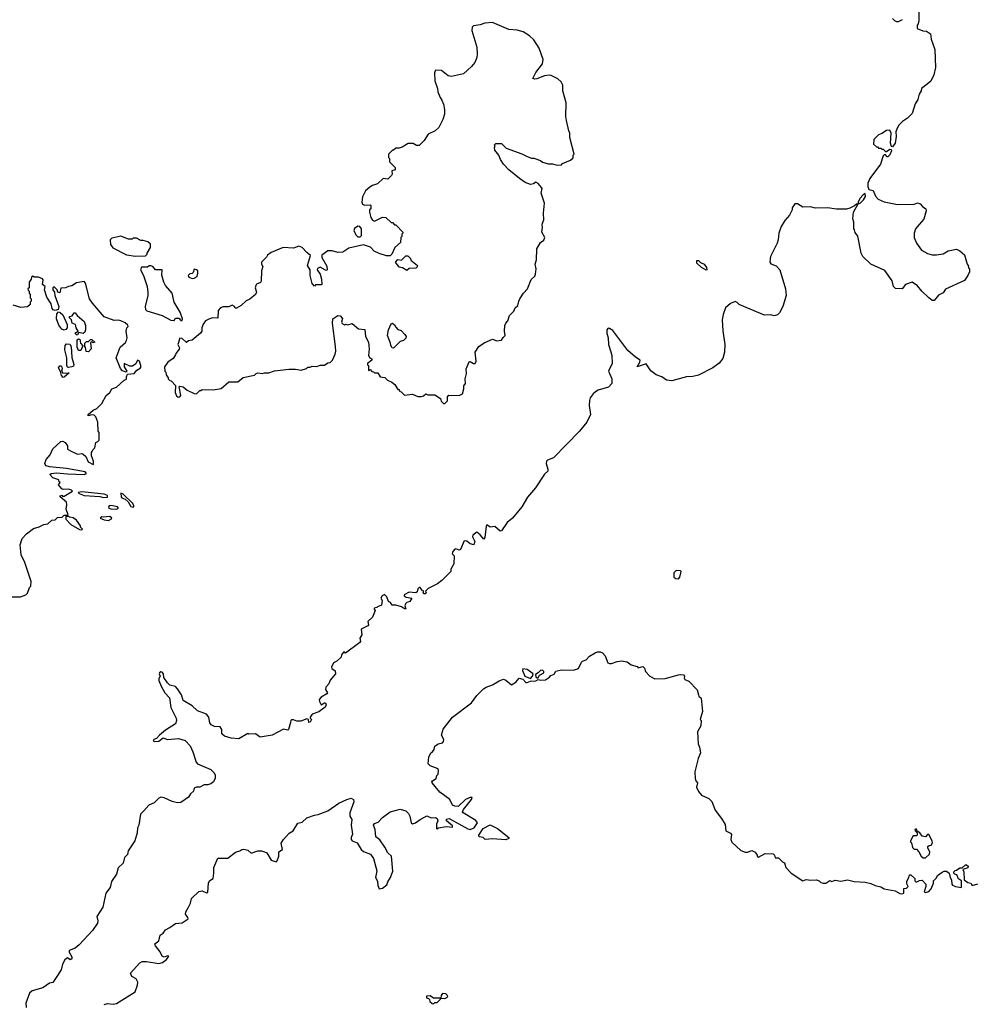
# Model space of a CAD drawing. Extents: x 1862350 to 2057294, y 212041 to 437318.
# Tile 246 of 256: x 2038796 to 2047375, y 337885 to 346733. Entities that reach past the tile are written whole.
import ezdxf

# ---------------------------------------------------------------- set-up
doc = ezdxf.new("R2010")
doc.units = 0

msp = doc.modelspace()

# ---------------------------------------------------------------- linework, layer by layer
at = {"layer": '0CON10XD'}
for points in [[(2046876.7, 346825), (2046877.5, 346725), (2046870, 346695), (2046860, 346685), (2046860, 346655), (2046913, 346633), (2046945, 346630), (2046980, 346605), (2046988.3, 346558.3), (2047020, 346465), (2047026.7, 346305), (2047011.7, 346238.3), (2046985, 346180), (2046950, 346155), (2046900, 346115), (2046897, 346093), (2046880, 346065), (2046867.5, 346015), (2046843, 345977), (2046815, 345890), (2046773, 345847), (2046730.7, 345819.3), (2046697.5, 345785), (2046681.7, 345758.3), (2046670, 345725), (2046673.3, 345685), (2046662.5, 345625), (2046638.3, 345591.7), (2046630, 345595), (2046622.5, 345625), (2046626.7, 345715), (2046615, 345740), (2046585, 345737.5), (2046545, 345710), (2046515, 345700), (2046473, 345657), (2046470, 345615), (2046495, 345590), (2046505, 345590), (2046515, 345580), (2046535, 345580), (2046545, 345570), (2046555, 345570), (2046575, 345550), (2046585, 345550), (2046615, 345570), (2046628.3, 345568.3), (2046630, 345555), (2046615, 345520), (2046598.3, 345501.7), (2046591.7, 345501.7), (2046575, 345520), (2046565, 345520), (2046555, 345510), (2046532.5, 345435), (2046435, 345307.5), (2046416.7, 345265), (2046416.7, 345235), (2046427, 345207), (2046465, 345197.5), (2046486.1, 345146.1), (2046511.7, 345121.7), (2046565, 345097.5), (2046685, 345073.8), (2046833.6, 345076.4), (2046865, 345086.7), (2046889.3, 345079.3), (2046907.5, 345055), (2046937.5, 345035), (2046943.3, 345015), (2046920.7, 344939.3), (2046878, 344892), (2046846.7, 344855), (2046833.9, 344816.1), (2046833.9, 344776.1), (2046854, 344725), (2046900.9, 344660.9), (2046955, 344632), (2046995, 344621.2), (2047035, 344620), (2047095, 344630), (2047140, 344655), (2047215, 344672.5), (2047245, 344657.5), (2047285, 344620), (2047310, 344535), (2047320, 344525), (2047323, 344503), (2047331.7, 344491.7), (2047331.7, 344468.3), (2047317, 344433), (2047285, 344390), (2047117, 344313), (2047095, 344280), (2047053.6, 344256.4), (2047015, 344210), (2046995, 344210), (2046965, 344232.5), (2046902.5, 344295), (2046865, 344342.5), (2046815, 344373.3), (2046757.7, 344352.3), (2046725.5, 344314.5), (2046665, 344316.2), (2046648, 344335), (2046636.1, 344386.1), (2046569.3, 344479.3), (2046445, 344537.5), (2046373.9, 344603.9), (2046357.5, 344635), (2046327, 344787), (2046305, 344820), (2046297.5, 344845), (2046292.5, 344855), (2046292.5, 344915), (2046282.5, 344945), (2046287.5, 345005), (2046330, 345080), (2046350, 345085), (2046377.5, 345115), (2046396.7, 345145), (2046395, 345170), (2046375, 345160), (2046346.7, 345125), (2046330, 345095), (2046330, 345080), (2046315, 345076.7), (2046298.8, 345061.2), (2046255, 345038.8), (2046225, 345031.2), (2046135, 345031.2), (2046055, 345041.2), (2045945, 345040), (2045905, 345052.5), (2045835, 345050), (2045785, 345077.5), (2045761.7, 345078.3), (2045738.3, 345041.7), (2045737.5, 345025), (2045713.6, 344976.4), (2045671.2, 344928.8), (2045638.8, 344875), (2045616.7, 344815), (2045613.3, 344755), (2045603.3, 344725), (2045543.3, 344605), (2045540, 344585), (2045537.5, 344555), (2045545, 344540), (2045595, 344522.5), (2045627.5, 344485), (2045676.7, 344315), (2045683.3, 344255), (2045652.5, 344155), (2045625, 344100), (2045605, 344080), (2045575, 344072.5), (2045545, 344080), (2045488.3, 344078.3), (2045325, 344147.5), (2045260, 344175), (2045243, 344193), (2045225, 344200), (2045185, 344184), (2045140, 344145), (2045116.7, 344085), (2045110, 344035), (2045113.6, 343936.4), (2045133.3, 343815), (2045130, 343745), (2045115, 343690), (2045083, 343647), (2045026.1, 343603.9), (2044895, 343540), (2044845, 343526.7), (2044787, 343523), (2044655, 343487.5), (2044607, 343493), (2044565, 343522.5), (2044515, 343542.5), (2044467, 343577), (2044425, 343640), (2044343.3, 343613.3), (2044368.8, 343655), (2044371.2, 343675), (2044329.6, 343699.5), (2044260.3, 343760.3), (2044125, 343941.2), (2044095, 343957.5), (2044085, 343960), (2044073.3, 343945), (2044072.5, 343915), (2044083, 343873), (2044086.2, 343815), (2044107.5, 343747.5), (2044116, 343715), (2044118.8, 343645), (2044087.5, 343575), (2044117.5, 343505), (2044117.5, 343465), (2044088.3, 343431.7), (2043995, 343403.8), (2043969.6, 343390.5), (2043949.6, 343370.5), (2043923.8, 343335), (2043915, 343310), (2043913.8, 343265), (2043926.2, 343185), (2043891.4, 343115), (2043825.5, 343034.5), (2043592.5, 342795), (2043540, 342775), (2043530, 342765), (2043527.5, 342745), (2043543, 342693), (2043542.5, 342675), (2043512, 342648), (2043430, 342525), (2043358.3, 342441.7), (2043307.1, 342355), (2043225.5, 342254.5), (2043175.9, 342214.1), (2043125, 342140), (2043115, 342136.7), (2043065, 342179.2), (2043023.8, 342173.8), (2042995, 342192.5), (2042987, 342183), (2042975, 342080), (2042966.2, 342063.8), (2042935, 342103.3), (2042905, 342127.5), (2042869.3, 342100.7), (2042866.2, 342085), (2042886.2, 342045), (2042875.9, 342014.1), (2042844.3, 342024.3), (2042815, 342046.7), (2042790.7, 342049.3), (2042756.4, 341973.6), (2042745, 341967.5), (2042715, 341978.8), (2042705, 341976.2), (2042688, 341955), (2042683, 341933), (2042700, 341915), (2042697, 341843), (2042670, 341795), (2042670, 341775), (2042590, 341695), (2042550, 341665), (2042467, 341623), (2042441.7, 341598.3), (2042447.5, 341585), (2042440, 341575), (2042430, 341575), (2042422.5, 341585), (2042428.3, 341598.3), (2042415, 341600), (2042405, 341620), (2042395, 341630), (2042385, 341630), (2042375, 341620), (2042368.3, 341591.7), (2042357, 341583), (2042295, 341590), (2042250, 341565), (2042250, 341555), (2042270, 341545), (2042320, 341535), (2042302.5, 341505), (2042275, 341496.2), (2042262.9, 341485), (2042256.2, 341465), (2042265, 341440), (2042255, 341437.5), (2042227.3, 341457.3), (2042175, 341472.5), (2042141.7, 341471.7), (2042127.5, 341495), (2042110, 341505), (2042095, 341547.5), (2042075, 341567.5), (2042052.5, 341555), (2042040, 341535), (2042053, 341513), (2042047.5, 341472.5), (2042011.7, 341458.3), (2042005, 341450), (2041982.5, 341445), (2041980, 341435), (2041990, 341425), (2041966.2, 341365), (2041924.4, 341325.6), (2041931.4, 341295), (2041925.8, 341285), (2041863.8, 341255), (2041870, 341205), (2041853.6, 341176.4), (2041857.5, 341145), (2041853, 341137), (2041725, 341040), (2041718.3, 341048.3), (2041705, 341050), (2041687.5, 341025), (2041683.3, 341005), (2041645, 340970), (2041615, 340952.5), (2041596.7, 340915), (2041602.3, 340902.3), (2041630.7, 340880.7), (2041633.3, 340855), (2041585, 340796.7), (2041574.2, 340765.8), (2041546.7, 340735), (2041542.5, 340715), (2041562.5, 340685), (2041556.7, 340675), (2041504.4, 340645.6), (2041488, 340625), (2041490, 340605), (2041505, 340576.7), (2041534.3, 340595.7), (2041545, 340593.8), (2041550, 340575), (2041541.1, 340555), (2041485, 340514), (2041425, 340493.3), (2041406.7, 340465), (2041407.5, 340455), (2041417.5, 340445), (2041405, 340421.2), (2041395, 340417.5), (2041390, 340445), (2041375, 340450), (2041321.7, 340428.3), (2041285, 340428.8), (2041255, 340441.2), (2041238.8, 340441.2), (2041231.2, 340435), (2041228.3, 340418.3), (2041212.5, 340355), (2041205, 340347.5), (2041165, 340356.7), (2041065, 340304.2), (2040957, 340287), (2040915, 340316.7), (2040855, 340313.3), (2040845, 340317.5), (2040765, 340272), (2040697, 340277), (2040636.1, 340296.1), (2040612.5, 340315), (2040612, 340355), (2040598.5, 340378.5), (2040545, 340381.4), (2040515, 340396), (2040503.5, 340415), (2040494.5, 340465), (2040475, 340491.4), (2040392.2, 340522.2), (2040347.1, 340567.1), (2040264.6, 340614.6), (2040250, 340665), (2040215, 340720), (2040195, 340741.2), (2040145, 340752), (2040123.4, 340773.4), (2040091.7, 340821.7), (2040087.1, 340855), (2040075, 340868.8), (2040065, 340872.5), (2040052.5, 340865), (2040050, 340855), (2040057.5, 340835), (2040046.7, 340813.3), (2040046, 340795), (2040066, 340745), (2040100, 340685), (2040141.7, 340638.3), (2040152.6, 340552.6), (2040202, 340455), (2040203.8, 340435), (2040196.2, 340405), (2040105, 340349.1), (2040052.5, 340305), (2040025.8, 340274.2), (2040002.5, 340265), (2039993.9, 340253.9), (2040006.4, 340246.4), (2040045, 340249.2), (2040085, 340280), (2040125, 340264), (2040222.3, 340272.3), (2040282.5, 340255), (2040328.3, 340208.3), (2040352.5, 340155), (2040381.7, 340061.7), (2040395, 340047.5), (2040512.5, 339995), (2040542.5, 339965), (2040552.5, 339945), (2040551.7, 339918.3), (2040537.5, 339885), (2040513.6, 339866.4), (2040485, 339856.2), (2040455, 339856.7), (2040415, 339837.5), (2040385, 339837.5), (2040365, 339827.5), (2040358.3, 339801.7), (2040331.2, 339775), (2040313.9, 339746.1), (2040245, 339698.8), (2040215, 339696.2), (2040165, 339708), (2040095, 339741.2), (2040063.6, 339746.4), (2040045, 339737.5), (2040003.6, 339696.4), (2039955, 339673.3), (2039910, 339625)], [(2042615, 343283.3), (2042641.7, 343308.3), (2042640, 343345), (2042651.7, 343358.3), (2042745, 343357.5), (2042775, 343370), (2042787.5, 343415), (2042788.3, 343441.7), (2042803.3, 343465), (2042800, 343505), (2042812.5, 343555), (2042807.5, 343595), (2042835, 343657.5), (2042845, 343662.5), (2042875, 343643.3), (2042890, 343645), (2042896.7, 343665), (2042890, 343745), (2042921.2, 343795), (2042970, 343830), (2043045, 343862.5), (2043085, 343847.5), (2043127, 343853), (2043141.7, 343878.3), (2043160, 343895), (2043152.5, 343935), (2043156.7, 343985), (2043163.3, 344005), (2043181.7, 344028.3), (2043196.2, 344075), (2043235, 344113.8), (2043247.3, 344142.7), (2043273.8, 344165), (2043281.2, 344205), (2043291.2, 344225), (2043322, 344275), (2043359.2, 344315), (2043391.7, 344398.3), (2043425, 344430), (2043432.5, 344445), (2043436.4, 344493.6), (2043428, 344535), (2043438.9, 344575), (2043443.3, 344675), (2043477.5, 344732.5), (2043506.6, 344753.4), (2043516, 344775), (2043486.7, 344825), (2043493.3, 344865), (2043492, 344895), (2043506.1, 344936.1), (2043503.6, 344993.6), (2043513.3, 345085), (2043483.3, 345175), (2043490, 345215), (2043486.2, 345225), (2043455, 345260), (2043435, 345272.5), (2043411.7, 345258.3), (2043385, 345253.3), (2043339.3, 345269.3), (2043287.5, 345305), (2043192.5, 345385), (2043142.5, 345435), (2043116.7, 345476.7), (2043102.5, 345515), (2043065, 345560), (2043062.5, 345585), (2043067.5, 345595), (2043062.5, 345607.5), (2043075, 345620), (2043125, 345620), (2043168.3, 345578.3), (2043307, 345527), (2043355, 345502.5), (2043395, 345490), (2043415, 345490), (2043477, 345467), (2043493, 345453), (2043548.3, 345438.3), (2043585, 345437.5), (2043625, 345427.5), (2043665, 345430), (2043675, 345440), (2043745, 345470), (2043768.3, 345491.7), (2043770, 345515), (2043777.5, 345525), (2043740, 345675), (2043740, 345715), (2043730, 345735), (2043708.3, 345828.3), (2043703.3, 345863.3), (2043706.7, 345985), (2043676.7, 346095), (2043676.2, 346145), (2043662.5, 346175), (2043630.7, 346200.7), (2043573.3, 346233.3), (2043555.8, 346235.8), (2043511.1, 346228.9), (2043442.3, 346202.3), (2043425, 346198.8), (2043407.5, 346205), (2043435, 346260), (2043495, 346336.7), (2043501.2, 346375), (2043465, 346477.5), (2043415, 346552.5), (2043378.3, 346588.3), (2043320, 346625), (2043265, 346640), (2043190, 346645), (2043045, 346706.7), (2042975, 346702.5), (2042935, 346687.5), (2042873, 346677), (2042863, 346667), (2042857.5, 346635), (2042903.3, 346485), (2042906.7, 346425), (2042903.3, 346395), (2042885, 346350), (2042856.4, 346313.6), (2042785, 346247.5), (2042675, 346222.5), (2042645, 346230), (2042585, 346277.5), (2042535, 346280), (2042530, 346275), (2042522.5, 346255), (2042527.5, 346185), (2042550, 346115), (2042553.3, 346085), (2042573.9, 346033.9), (2042590.7, 346010.7), (2042603.3, 345975), (2042612.5, 345925), (2042612.5, 345885), (2042597.5, 345835), (2042562.5, 345765), (2042530, 345735), (2042467.5, 345705), (2042431.7, 345648.3), (2042385, 345603.3), (2042363, 345603), (2042331.7, 345621.7), (2042288.3, 345621.7), (2042231.7, 345588.3), (2042205, 345580), (2042175, 345580), (2042155, 345560), (2042145, 345560), (2042110, 345525), (2042110, 345495), (2042120, 345485), (2042120, 345455), (2042170, 345405), (2042170, 345385), (2042140, 345375), (2042142.5, 345345), (2042137, 345333), (2042105, 345300), (2042063, 345307), (2042010.7, 345259.3), (2041965, 345243.3), (2041941.7, 345228.3), (2041903.9, 345196.1), (2041875, 345140), (2041871.2, 345095), (2041877, 345077), (2041895, 345067.5), (2041945, 345070), (2041950, 345065), (2041950, 345035), (2041940, 345025), (2041940, 345005), (2041952.5, 344955), (2041965, 344932.5), (2041985, 344922.5), (2042055, 344957.5), (2042087, 344957), (2042135, 344910), (2042145, 344910), (2042165, 344890), (2042175, 344890), (2042240, 344825), (2042240, 344815), (2042230, 344805), (2042230, 344785), (2042220, 344775), (2042218.3, 344731.7), (2042167.5, 344685), (2042140, 344625), (2042125, 344612.5), (2042090.7, 344610.7), (2042025, 344633.3), (2041981.7, 344651.7), (2041947.7, 344687.7), (2041885, 344710), (2041755, 344680), (2041700, 344645), (2041655, 344642.5), (2041605, 344657.5), (2041565, 344657.5), (2041511.7, 344618.3), (2041510, 344595), (2041557, 344517), (2041560, 344485), (2041555, 344480), (2041545, 344482.5), (2041495, 344508.8), (2041471.2, 344498.8), (2041468, 344485), (2041496.7, 344445), (2041507, 344403), (2041510, 344355), (2041505, 344350), (2041455, 344350), (2041445, 344340), (2041423, 344363), (2041407.5, 344435), (2041406.7, 344485), (2041382.5, 344525), (2041410, 344615), (2041375, 344642.5), (2041335, 344687.5), (2041305, 344697.5), (2041255, 344680), (2041163.9, 344686.1), (2041055, 344642.5), (2041023.6, 344616.4), (2041015, 344600), (2040970, 344555), (2040967.5, 344535), (2040980, 344515), (2040967.5, 344475), (2040966.4, 344383.6), (2040959.3, 344370.7), (2040925, 344356.7), (2040916.7, 344345), (2040911.2, 344325), (2040923.3, 344285), (2040915, 344263.3), (2040865, 344221.2), (2040831.7, 344208.3), (2040786.7, 344165), (2040745, 344140), (2040731.7, 344141.7), (2040727.5, 344155), (2040705, 344168), (2040675, 344153.3), (2040625, 344152.5), (2040600, 344145), (2040580.7, 344119.3), (2040575, 344050), (2040527, 344053), (2040495, 344042.5), (2040464.1, 344025.9), (2040443.6, 343996.4), (2040432.5, 343965), (2040432.5, 343935), (2040421.2, 343915), (2040345.8, 343854.2), (2040314.1, 343845.9), (2040295, 343832.5), (2040255, 343867.5), (2040235, 343870), (2040216.7, 343815), (2040233.3, 343785), (2040228.8, 343771.2), (2040197.5, 343735), (2040197, 343723), (2040175, 343687.5), (2040126.7, 343655), (2040097.5, 343615), (2040100, 343575), (2040110, 343565), (2040113, 343543), (2040130, 343515), (2040130, 343505), (2040145, 343490), (2040158.3, 343488.3), (2040197, 343447), (2040194.1, 343384.1), (2040205, 343352.5), (2040220.7, 343340.7), (2040236.1, 343343.9), (2040243, 343357), (2040230, 343435), (2040235, 343440), (2040265, 343432.5), (2040300, 343405), (2040363, 343373), (2040385, 343370), (2040415, 343400), (2040425, 343400), (2040435, 343410), (2040535, 343407.5), (2040605, 343420), (2040675, 343480), (2040755, 343480), (2040803, 343517), (2040905, 343540), (2040920, 343555), (2040935, 343560), (2040975, 343552.5), (2040995, 343560), (2041035, 343560), (2041085, 343577.5), (2041215, 343592.5), (2041275, 343592.5), (2041325, 343582.5), (2041371.7, 343598.3), (2041385, 343610), (2041405, 343610), (2041425, 343620), (2041465, 343617.5), (2041495, 343627.5), (2041535, 343630), (2041565, 343650), (2041587, 343653), (2041607, 343673), (2041631.7, 343728.3), (2041636.7, 343755), (2041633.3, 343795), (2041607.5, 344005), (2041610, 344045), (2041655, 344074.4), (2041675, 344072.9), (2041696.8, 344046.8), (2041687.5, 344015), (2041693, 344003), (2041715, 343992.5), (2041725, 343996.7), (2041745, 343992.5), (2041785, 344002.5), (2041840, 343955), (2041898.3, 343948.3), (2041903.3, 343885), (2041930, 343835), (2041936.7, 343775), (2041930, 343715), (2041943.6, 343693.6), (2041960, 343685), (2041960, 343675), (2041920, 343645), (2041921.7, 343631.7), (2041930, 343625), (2041931.7, 343581.7), (2041945, 343590), (2041961.7, 343571.7), (2041975, 343570), (2041985, 343560), (2042015, 343560), (2042035, 343522.5), (2042077, 343517), (2042100, 343495), (2042140, 343475), (2042166.4, 343456.4), (2042195, 343410), (2042205, 343410), (2042210, 343395), (2042225, 343390), (2042255, 343360), (2042325, 343367.5), (2042375, 343346.7), (2042405, 343346.7), (2042426.1, 343353.9), (2042445, 343370), (2042465, 343362.5), (2042525, 343362.5), (2042578.3, 343328.3), (2042582.5, 343305), (2042605, 343283.3), (2042615, 343283.3)], [(2046640, 346745), (2046656.4, 346726.4), (2046675, 346717.5), (2046693, 346717), (2046730, 346735)], [(2041855, 344782.5), (2041867.5, 344795), (2041866, 344855), (2041853.6, 344873.6), (2041833.6, 344876.4), (2041803.6, 344856.4), (2041800, 344835), (2041818.3, 344798.3), (2041835, 344783.3), (2041855, 344782.5)], [(2039835, 344607.5), (2039925, 344610), (2039940, 344625), (2039940, 344635), (2039970, 344685), (2039970, 344715), (2039947, 344737), (2039905, 344750), (2039885, 344750), (2039845, 344770), (2039815, 344770), (2039805, 344760), (2039775, 344760), (2039705, 344786.7), (2039625, 344770), (2039610, 344755), (2039613, 344713), (2039633.6, 344683.6), (2039755, 344620), (2039835, 344607.5)], [(2042275, 344480), (2042235, 344503.3), (2042205, 344510), (2042172.5, 344555), (2042193, 344577), (2042228.3, 344571.7), (2042265, 344610), (2042285, 344610), (2042308.3, 344588.3), (2042311.7, 344571.7), (2042370, 344525), (2042368.3, 344511.7), (2042355, 344500), (2042295, 344497.5), (2042275, 344480)], [(2044965, 344482.5), (2044922.5, 344505), (2044880, 344545), (2044881.7, 344568.3), (2044895, 344570), (2044915, 344550), (2044947.5, 344535), (2044967.5, 344505), (2044970, 344485), (2044965, 344482.5)], [(2040255, 344030), (2040260, 344045), (2040236.7, 344105), (2040183.8, 344195), (2040166.7, 344275), (2040107.5, 344345), (2040090, 344375), (2040073, 344437), (2040077.5, 344485), (2040015, 344486.7), (2039992.5, 344515), (2039975, 344522.5), (2039958.3, 344521.7), (2039945, 344510), (2039891.7, 344508.3), (2039882.5, 344485), (2039907.5, 344435), (2039940, 344335), (2039946.7, 344285), (2039946.7, 344255), (2039922.5, 344155), (2039925, 344130), (2039938.3, 344118.3), (2040075.9, 344075.9), (2040155, 344033.3), (2040185, 344030), (2040195, 344050), (2040225, 344050), (2040245, 344030), (2040255, 344030)], [(2040345, 344407.5), (2040365, 344410), (2040390, 344425), (2040397.5, 344455), (2040396.4, 344476.4), (2040385, 344486.7), (2040365, 344490), (2040355, 344460), (2040347, 344453), (2040325, 344450), (2040310, 344435), (2040315, 344420), (2040345, 344407.5)], [(2038687, 341547), (2038803, 341547), (2038850, 341565), (2038865, 341580), (2038885, 341630), (2038897, 341643), (2038897.5, 341685), (2038842.5, 341855), (2038807.5, 341925), (2038800, 342015), (2038819.3, 342070.7), (2038857, 342113), (2038919.3, 342160.7), (2038970, 342175), (2039013.3, 342196.7), (2039047.9, 342202.1), (2039083.2, 342236.8), (2039115, 342240), (2039135, 342260), (2039177, 342263), (2039195, 342280), (2039225, 342280), (2039230, 342285), (2039213.3, 342335), (2039220, 342375), (2039217, 342397), (2039160, 342445), (2039160, 342455), (2039175, 342460), (2039181.7, 342451.7), (2039195, 342450), (2039270, 342495), (2039260, 342505), (2039235, 342513.3), (2039185, 342512.5), (2039175, 342517.5), (2039143, 342553), (2039160, 342575), (2039151.7, 342581.7), (2039148.3, 342598.3), (2039095, 342617.5), (2039067.5, 342645), (2039080, 342655), (2039125, 342662), (2039225, 342651.4), (2039375, 342646.7), (2039396.2, 342655), (2039385, 342670), (2039215, 342700), (2039065, 342714.3), (2039034.4, 342724.4), (2039023.3, 342735), (2039021.2, 342745), (2039035, 342780), (2039068.3, 342821.7), (2039094, 342876), (2039165, 342943.8), (2039183.3, 342946.7), (2039205, 342933.8), (2039224, 342905), (2039224.2, 342875), (2039257.1, 342857.1), (2039315, 342830), (2039354.4, 342834.4), (2039365, 342830), (2039388.9, 342808.9), (2039410.2, 342760.2), (2039455, 342737.5), (2039460, 342740), (2039460, 342765), (2039440, 342815), (2039440, 342845), (2039448.3, 342851.7), (2039451.7, 342868.3), (2039470, 342885), (2039480, 342935), (2039498.3, 342941.7), (2039510, 342955), (2039510, 343025), (2039500, 343035), (2039497.5, 343115), (2039480, 343165), (2039465, 343180), (2039445, 343182.5), (2039412.5, 343172.5), (2039412.5, 343185), (2039455, 343223.3), (2039489.3, 343240.7), (2039532.5, 343285), (2039572.5, 343355), (2039605, 343382.5), (2039623.6, 343416.4), (2039665, 343430), (2039735, 343492.5), (2039755, 343502.5), (2039754.2, 343525), (2039765, 343546.7), (2039825, 343554.3), (2039847.3, 343582.7), (2039879.1, 343600.9), (2039888.8, 343615), (2039873.3, 343665), (2039855, 343673.8), (2039839.5, 343640.5), (2039809.7, 343620.3), (2039785, 343620.8), (2039735, 343642.5), (2039733.5, 343615), (2039758, 343575), (2039753.3, 343566.7), (2039719.1, 343579.1), (2039700.2, 343600.2), (2039662.5, 343695), (2039699.3, 343790.7), (2039746.4, 343833.6), (2039755, 343850), (2039762.5, 343875), (2039752.5, 343935), (2039760, 343965), (2039770, 343975), (2039768.3, 343988.3), (2039745, 344010), (2039705, 344027.5), (2039685, 344032.5), (2039645, 344030), (2039555, 344062.5), (2039450, 344185), (2039423.3, 344225), (2039387, 344367), (2039375, 344380), (2039305, 344367.5), (2039265, 344342.5), (2039233, 344337), (2039207, 344323), (2039165, 344320), (2039155, 344277.5), (2039137.5, 344285), (2039132.5, 344305), (2039105, 344332.5), (2039095, 344326.7), (2039094.3, 344305), (2039108.8, 344285), (2039111.9, 344255), (2039147.1, 344155), (2039140.4, 344129.5), (2039115, 344120.8), (2039096.7, 344126.7), (2039087.5, 344137.5), (2039079.4, 344179.4), (2039040.3, 344240.3), (2039017.3, 344305), (2039023.8, 344335), (2039000, 344355), (2039007.5, 344395), (2039000, 344405), (2038965, 344420), (2038925, 344420), (2038915, 344430), (2038901.7, 344418.3), (2038898.3, 344401.7), (2038880, 344375), (2038880, 344325), (2038870, 344315), (2038871.7, 344301.7), (2038880, 344295), (2038880, 344275), (2038890, 344265), (2038890, 344235), (2038900, 344225), (2038900, 344205), (2038890, 344195), (2038890, 344175), (2038866.4, 344153.6), (2038807, 344147), (2038738.3, 344168.3)], [(2039195, 343944), (2039173.7, 343953.7), (2039148.5, 343988.5), (2039125.5, 344045), (2039130.7, 344089.3), (2039145, 344106.7), (2039160.9, 344100.9), (2039182, 344082), (2039222.2, 343995), (2039223.1, 343965), (2039210.3, 343949.7), (2039195, 343944)], [(2039305, 343900), (2039292.5, 343915), (2039320, 343935), (2039303, 343963), (2039296.7, 343995), (2039266.7, 344005), (2039262.5, 344035), (2039243.3, 344055), (2039243.8, 344066.2), (2039268.3, 344071.7), (2039285, 344100), (2039295, 344100), (2039313.6, 344073.6), (2039375, 344020), (2039387.5, 343985), (2039387.5, 343945), (2039380, 343925), (2039365, 343912.5), (2039327.5, 343922.5), (2039315, 343902.5), (2039305, 343900)], [(2042155, 343780), (2042143.6, 343783.6), (2042130, 343805), (2042127, 343827), (2042100, 343895), (2042110, 343945), (2042135, 344000), (2042145, 344007.5), (2042165, 343992.5), (2042175, 343970), (2042195, 343950), (2042225, 343940), (2042257.5, 343905), (2042267.5, 343885), (2042265, 343870), (2042245, 343850), (2042215, 343840), (2042155, 343780)], [(2039345, 343760), (2039325, 343760), (2039311.7, 343791.7), (2039311.2, 343855), (2039323.6, 343866.4), (2039335, 343862.5), (2039342.5, 343825), (2039361.7, 343801.7), (2039345, 343760)], [(2039415, 343750), (2039392.5, 343752.5), (2039387, 343787), (2039380, 343795), (2039380, 343825), (2039395, 343840), (2039415, 343840), (2039431.7, 343858.3), (2039445, 343860), (2039470, 343835), (2039455, 343830), (2039445, 343840), (2039431.7, 343828.3), (2039437.5, 343775), (2039415, 343750)], [(2039235, 343608.6), (2039225, 343612), (2039219.5, 343625), (2039218.2, 343695), (2039202.8, 343765), (2039205.6, 343805), (2039215, 343820), (2039245, 343818.1), (2039257.1, 343797.1), (2039265, 343697.5), (2039281.5, 343635), (2039279.4, 343620.6), (2039265, 343613.8), (2039235, 343608.6)], [(2039185, 343518.8), (2039170, 343535), (2039161.7, 343571.7), (2039143.8, 343605), (2039155, 343623.3), (2039165, 343624), (2039175.8, 343615), (2039177.5, 343595), (2039170, 343575), (2039181.2, 343561.2), (2039205, 343556.2), (2039240, 343560), (2039195, 343521.2), (2039185, 343518.8)], [(2039548.3, 342438.3), (2039585, 342443.8), (2039585, 342456.7), (2039555, 342470), (2039355, 342490), (2039320, 342485), (2039330, 342475), (2039375, 342456.7), (2039515, 342448), (2039548.3, 342438.3)], [(2039815, 342351.2), (2039822.5, 342355), (2039822.5, 342365), (2039812.5, 342385), (2039725, 342468.8), (2039705, 342477.5), (2039707.8, 342445), (2039714.5, 342435), (2039743.1, 342423.1), (2039771.2, 342401.2), (2039795, 342358), (2039815, 342351.2)], [(2039665, 342334), (2039682.5, 342345), (2039675, 342356.2), (2039615, 342368), (2039600, 342365), (2039593, 342357), (2039597.5, 342345), (2039615, 342338), (2039665, 342334)], [(2039355, 342150), (2039360, 342155), (2039341.7, 342171.7), (2039342.5, 342185), (2039305, 342236.7), (2039275, 342257.5), (2039243, 342263), (2039235, 342270), (2039211.7, 342268.3), (2039210, 342245), (2039255, 342196.7), (2039333, 342153), (2039355, 342150)], [(2039595, 342234), (2039621.7, 342248.3), (2039622.5, 342255), (2039605, 342268.8), (2039545, 342262.5), (2039533.8, 342266.2), (2039520, 342255), (2039555, 342240), (2039595, 342234)], [(2044715, 341710), (2044727, 341723), (2044740, 341775), (2044735, 341780), (2044695, 341782.5), (2044675, 341762.5), (2044673.3, 341725), (2044693, 341713), (2044715, 341710)], [(2043043.3, 340755), (2043105, 340790.8), (2043145, 340806.2), (2043165, 340798), (2043215, 340756.2), (2043255, 340778.6), (2043285.4, 340814.6), (2043316, 340806), (2043345, 340777.1), (2043355, 340775.7), (2043385, 340788.8), (2043435, 340790.6), (2043455, 340802.5), (2043475, 340797.1), (2043519.7, 340800.3), (2043557.5, 340825), (2043570, 340840), (2043599.3, 340850.7), (2043615, 340880), (2043665, 340891.2), (2043773.6, 340886.4), (2043818.3, 340901.7), (2043845, 340960), (2043855, 340970), (2043885, 340980), (2043917, 341013), (2043966.4, 341043.6), (2043987, 341053), (2044013, 341053), (2044033, 341043), (2044056.4, 341016.4), (2044080, 340955), (2044095, 340947.5), (2044115, 340947.5), (2044165, 340966.7), (2044205, 340972.5), (2044255, 340962.5), (2044290, 340935), (2044345, 340920), (2044355, 340910), (2044395, 340920), (2044410, 340905), (2044420, 340875), (2044460, 340835), (2044505, 340810), (2044595, 340812.5), (2044715, 340846.7), (2044735, 340850), (2044760, 340845), (2044770, 340835), (2044767.5, 340815), (2044772.5, 340805), (2044809.6, 340789.5), (2044885, 340710), (2044897, 340667), (2044900, 340655), (2044920, 340635), (2044932.5, 340515), (2044910, 340445), (2044920, 340435), (2044918.3, 340388.3), (2044887.5, 340335), (2044892.5, 340225), (2044906.4, 340196.4), (2044913.3, 340145), (2044893.3, 340095), (2044863.6, 339973.6), (2044867.5, 339915), (2044873, 339893), (2044887.5, 339875), (2044877.5, 339835), (2044896.4, 339796.4), (2044923.6, 339763.6), (2044990, 339735), (2045017, 339707), (2045045, 339630), (2045102.5, 339555), (2045135, 339500), (2045142.5, 339445), (2045183, 339423), (2045191.7, 339411.7), (2045186.7, 339365), (2045195, 339342.5), (2045275, 339266.7), (2045315, 339253.3), (2045335, 339253.3), (2045375, 339267.5), (2045405, 339252.5), (2045422.5, 339225), (2045422.5, 339215), (2045435, 339207.5), (2045495, 339240), (2045567, 339237), (2045580, 339225), (2045585, 339200), (2045615, 339200), (2045650, 339165), (2045670, 339155), (2045680, 339115), (2045730, 339065), (2045833.6, 338993.6), (2045865, 339007.5), (2045905, 339000), (2045955, 339002.5), (2045980, 338995), (2045995, 338980), (2046015, 338972.5), (2046040, 338975), (2046075, 338997.5), (2046095, 338990), (2046125, 339000), (2046175, 338991.2), (2046236.4, 339003.6), (2046295, 338990), (2046395, 338981.9), (2046445, 338971.4), (2046485, 338952.5), (2046535, 338940), (2046565, 338923.8), (2046663.9, 338903.9), (2046705, 338880), (2046725, 338877.5), (2046740, 338885), (2046740, 338925), (2046765, 338930), (2046780, 338945), (2046768.3, 338968.3), (2046768.3, 338991.7), (2046787.5, 339025), (2046791.7, 339048.3), (2046805, 339050), (2046840, 339015), (2046840, 338995), (2046851.7, 338981.7), (2046883, 338997), (2046905, 339000), (2046940, 338965), (2046940, 338945), (2046922.5, 338895), (2046935, 338890), (2046965, 338900), (2046988.3, 338921.7), (2047006.4, 338973.6), (2047007.5, 338995), (2047035, 339022.5), (2047045, 339042.5), (2047085, 339072.5), (2047105, 339080), (2047125, 339080), (2047147.5, 339065), (2047156.7, 339025), (2047170, 339005), (2047171.2, 338965), (2047180, 338955), (2047205, 338943.3), (2047260, 338935), (2047260, 338995), (2047233.4, 339013.4), (2047218, 339048), (2047200, 339055), (2047190, 339065), (2047190, 339075), (2047201.7, 339088.3), (2047215, 339090), (2047245, 339110), (2047265, 339110), (2047295, 339137.5), (2047305, 339137.5), (2047318.8, 339125), (2047317.1, 339112.9), (2047272.5, 339097.5), (2047280, 339075), (2047283.6, 339003.6), (2047315, 338980), (2047343, 338973), (2047355, 338953.3), (2047405, 338966.7)], [(2043385, 340813.8), (2043404.2, 340835), (2043410, 340855), (2043355, 340892.9), (2043318.8, 340901.2), (2043314.6, 340885), (2043334.7, 340834.7), (2043385, 340813.8)], [(2043445, 340817.5), (2043455, 340820), (2043467.5, 340842.5), (2043506, 340864), (2043506.2, 340875), (2043495, 340888.8), (2043475, 340886.2), (2043456, 340864), (2043430, 340850), (2043435, 340827.5), (2043445, 340817.5)], [(2039555, 337884.3), (2039585, 337892.2), (2039635, 337885.5), (2039665, 337893.5), (2039832.9, 337997.1), (2039854.4, 338055.6), (2039856, 338085), (2039843, 338113), (2039803.8, 338135), (2039792.5, 338165), (2039875, 338258), (2039895, 338268.6), (2039935, 338270), (2040045, 338250.8), (2040079.6, 338260.5), (2040115, 338286.2), (2040135, 338317.5), (2040125, 338321.2), (2040095, 338310), (2040075, 338316.7), (2040057.6, 338357.6), (2040015, 338410), (2040011.2, 338428.8), (2040046, 338455), (2040058.8, 338505), (2040083.8, 338525), (2040105.6, 338554.4), (2040145, 338574.2), (2040195, 338610.6), (2040255, 338617.8), (2040308.3, 338651.7), (2040306.2, 338665), (2040285.7, 338695), (2040288.9, 338715), (2040312, 338758), (2040330, 338795), (2040339.4, 338835), (2040405, 338898), (2040435, 338906.2), (2040475, 338886.7), (2040485, 338890), (2040493, 338977), (2040503, 338997), (2040533, 339017), (2040541.5, 339065), (2040540, 339115), (2040575, 339198.8), (2040665, 339196.9), (2040735, 339252.9), (2040775, 339264.3), (2040792.7, 339277.3), (2040811.2, 339278.8), (2040845, 339269.2), (2040875, 339244.3), (2040935, 339265.7), (2040970, 339265), (2040995.7, 339255.7), (2041016.2, 339245), (2041055, 339181.2), (2041100, 339165), (2041110, 339175), (2041123.3, 339215), (2041123.8, 339255), (2041158, 339275), (2041146.4, 339333.6), (2041165, 339367.5), (2041217.5, 339422.5), (2041254, 339445), (2041295, 339514), (2041335, 339520.8), (2041375, 339560.8), (2041445, 339585.6), (2041478.3, 339591.7), (2041565, 339624.3), (2041665, 339693.3), (2041735, 339724.3), (2041775, 339737.5), (2041795, 339726.7), (2041797.5, 339705), (2041761.4, 339605), (2041762.5, 339575), (2041780, 339545), (2041773.8, 339495), (2041787.3, 339415), (2041773.1, 339385), (2041774.3, 339365), (2041785, 339354.2), (2041828, 339335), (2041865.5, 339275.5), (2041885, 339258), (2041948.8, 339235), (2041975.8, 339195), (2042003.8, 339085), (2041993.9, 339023.9), (2042011.7, 338991.7), (2042013.6, 338953.6), (2042025, 338922.5), (2042055, 338930), (2042095, 338957.5), (2042102.9, 338987.1), (2042126.9, 339025), (2042148.3, 339081.7), (2042136, 339215), (2042105, 339245.8), (2042076.8, 339296.8), (2042032.5, 339362.5), (2041995, 339388.8), (2041990, 339455), (2041974.2, 339495), (2041985, 339510), (2042018.1, 339521.9), (2042055, 339564), (2042125, 339613.8), (2042215, 339637.5), (2042265, 339622.5), (2042290.7, 339600.7), (2042302.5, 339575), (2042313.3, 339515), (2042325, 339506.7), (2042352.5, 339515), (2042393.9, 339546.1), (2042455, 339578.8), (2042495, 339560), (2042533, 339563), (2042547.5, 339555), (2042552.5, 339535), (2042540, 339505), (2042540, 339465), (2042545, 339463.3), (2042558.3, 339471.7), (2042627.1, 339482.9), (2042683.9, 339476.1), (2042685, 339488), (2042631.2, 339535), (2042632.4, 339547.6), (2042655, 339553.8), (2042822, 339462), (2042845, 339456.6), (2042878.8, 339471.2), (2042910.8, 339515), (2042895.5, 339535.5), (2042782, 339605), (2042774.5, 339615), (2042782.9, 339637.1), (2042856, 339725), (2042862.5, 339742.5), (2042845, 339743.8), (2042801.2, 339725), (2042735, 339664), (2042705, 339664.2), (2042685, 339673.3), (2042662.5, 339725), (2042570.3, 339790.3), (2042502.5, 339875), (2042500, 339885), (2042507, 339893), (2042537.5, 339915), (2042545, 339940), (2042557, 339953), (2042560, 339985), (2042555, 340000), (2042485, 340027.5), (2042467.5, 340045), (2042472.5, 340105), (2042490, 340145), (2042505, 340152.5), (2042520, 340175), (2042526.7, 340205), (2042555, 340226), (2042595, 340236.2), (2042604.2, 340245.8), (2042608, 340265), (2042587.1, 340305), (2042601.2, 340358.8), (2042684.2, 340465), (2042855, 340592.9), (2042905, 340658.9), (2042965, 340720), (2042986.7, 340735), (2043043.3, 340755)], [(2039910, 339625), (2039882.5, 339595), (2039866.7, 339495), (2039855, 339470), (2039851.2, 339425), (2039831.2, 339355), (2039770, 339265), (2039765, 339230), (2039736.4, 339203.6), (2039726.1, 339153.9), (2039679.3, 339110.7), (2039666.7, 339055), (2039620.4, 338989.5), (2039608.8, 338935), (2039570, 338885), (2039543, 338757), (2039487.5, 338675), (2039497.5, 338635), (2039495.6, 338614.4), (2039451.3, 338548.7), (2039330.9, 338419.1), (2039295, 338390.8), (2039241.1, 338368.9), (2039241.4, 338355), (2039265, 338312.5), (2039265.4, 338294.6), (2039250, 338285), (2039225, 338304), (2039200, 338285), (2039179.4, 338245), (2039169.1, 338195), (2039122.6, 338127.4), (2039095, 338080.6), (2039065, 338074.4), (2039005, 338032.5), (2038906.7, 338005), (2038885, 337984), (2038851.4, 337895), (2038854, 337855)], [(2043165, 339364.2), (2043045, 339370.6), (2042977.5, 339367.5), (2042960, 339385), (2042925, 339390), (2042921.2, 339405), (2042962, 339465), (2043025, 339498), (2043090, 339465), (2043190, 339385), (2043190, 339375), (2043165, 339364.2)], [(2046915, 339200), (2046935, 339202.5), (2046973.3, 339235), (2046976.1, 339256.1), (2046958.3, 339288.3), (2046958.3, 339301.7), (2046968.3, 339311.7), (2046987.5, 339315), (2047000, 339335), (2046996.7, 339355), (2046965, 339410), (2046955, 339410), (2046935, 339390), (2046906.4, 339396.4), (2046886.4, 339426.4), (2046861.7, 339441.7), (2046855, 339460), (2046845, 339460), (2046840, 339455), (2046843, 339443), (2046860, 339425), (2046860, 339405), (2046855, 339400), (2046825, 339400), (2046800, 339355), (2046800, 339345), (2046810, 339335), (2046820, 339295), (2046835, 339280), (2046855, 339280), (2046877.5, 339255), (2046897, 339217), (2046915, 339200)], [(2042515, 337890), (2042525, 337900), (2042548.3, 337901.7), (2042578.3, 337931.7), (2042580, 337940), (2042615, 337937.5), (2042635, 337947.5), (2042642.5, 337955), (2042638.3, 337968.3), (2042625, 337978.8), (2042595, 337982.5), (2042582.5, 337965), (2042580, 337940), (2042515, 337940), (2042485, 337960), (2042451.7, 337958.3), (2042451.7, 337941.7), (2042468.3, 337938.3), (2042478.3, 337928.3), (2042481.7, 337911.7), (2042501.7, 337891.7), (2042515, 337890)]]:
    msp.add_lwpolyline(points, dxfattribs=at)

doc.saveas('drawing.dxf')
